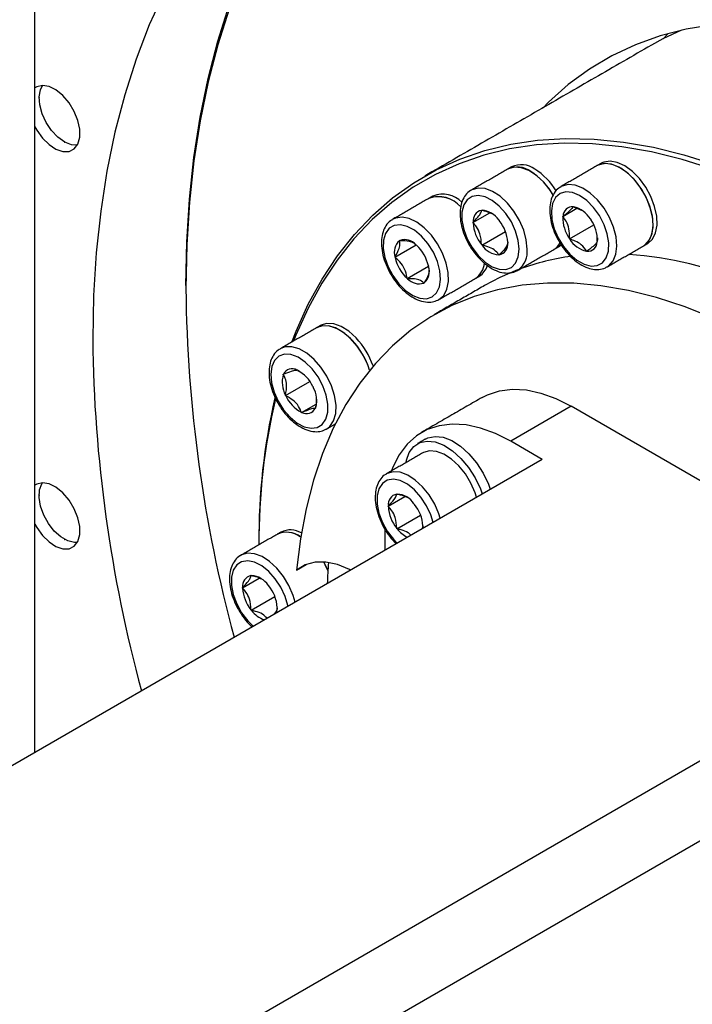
# Model space of a CAD drawing. Header units: millimetres. Extents: x 36 to 589, y 6 to 414.
# Tile 24 of 62: x 461.45 to 467.74, y 113.74 to 122.95. Entities that reach past the tile are written whole.
import ezdxf

# ---------------------------------------------------------------- set-up
doc = ezdxf.new("R2010")
doc.units = ezdxf.units.MM

msp = doc.modelspace()

# ---------------------------------------------------------------- linework, layer by layer
at = {"color": 7, "linetype": 'Continuous', "lineweight": 30}
for p, q in [((461.5880536, 116.0939908), (461.5880536, 127.1291025)), ((467.5180561, 122.8192247), (467.4692299, 122.7698113)), ((465.6898464, 121.051147), (465.8473219, 121.1420557)), ((465.7698637, 121.1649974), (465.771496, 121.1673198)), ((465.771496, 121.1673198), (465.7747606, 121.1654352)), ((466.5306895, 121.1084866), (466.6636019, 121.1852153)), ((466.6281125, 121.198859), (466.6300998, 121.2007025)), ((466.6300998, 121.2007025), (466.6333365, 121.198342)), ((465.6898464, 121.051147), (465.6914787, 121.0534695)), ((465.6914787, 121.04694), (465.6898464, 121.051147)), ((465.9315308, 121.0749337), (465.9347953, 121.0730491)), ((465.9347953, 121.0730491), (465.9364276, 121.0688421)), ((466.5306895, 121.1084866), (466.5326768, 121.1103301)), ((466.5319388, 121.1042826), (466.5306895, 121.1084866)), ((466.5931814, 120.898193), (466.8210152, 121.0297186)), ((466.7887655, 121.0849853), (466.7920021, 121.0826247)), ((466.7920021, 121.0826247), (466.7932514, 121.0784207)), ((465.771496, 120.8407035), (465.9934029, 120.9688076)), ((465.0010501, 120.8811882), (465.001895, 120.8843418)), ((465.001895, 120.8843418), (465.0050483, 120.8834971)), ((465.771496, 120.8407035), (465.7698637, 120.8449105)), ((466.0148127, 120.8668127), (466.016445, 120.8626056)), ((466.016445, 120.8626056), (466.0148127, 120.8602832)), ((466.5931814, 120.898193), (466.5919321, 120.902397)), ((466.5964181, 120.8958324), (466.5931814, 120.898193)), ((466.854494, 120.8723311), (466.8525067, 120.8704876)), ((466.8532447, 120.8765351), (466.854494, 120.8723311)), ((464.95963, 120.7265943), (465.1596463, 120.8420612)), ((465.1564767, 120.842934), (465.15963, 120.8420893)), ((465.15963, 120.8420893), (465.1619384, 120.8380911)), ((465.7747606, 120.8388189), (465.771496, 120.8407035)), ((466.7550837, 120.7801152), (466.7518471, 120.7824757)), ((466.7570711, 120.7819587), (466.7550837, 120.7801152)), ((464.95963, 120.7265943), (464.9604749, 120.7297478)), ((464.9619384, 120.722596), (464.95963, 120.7265943)), ((465.9347953, 120.7464328), (465.9315308, 120.7483174)), ((465.9364276, 120.7487553), (465.9347953, 120.7464328)), ((465.0751001, 120.5265943), (465.2750882, 120.6420449)), ((465.2727917, 120.6460876), (465.2751001, 120.6420893)), ((465.2751001, 120.6420893), (465.2742551, 120.6389358)), ((466.1075071, 120.6033594), (466.1154647, 120.6083037)), ((465.0751001, 120.5265943), (465.0727917, 120.5305925)), ((465.0782534, 120.5257496), (465.0751001, 120.5265943)), ((465.2328351, 120.4843418), (465.2296818, 120.4851865)), ((465.23368, 120.4874954), (465.2328351, 120.4843418)), ((464.0409274, 119.6714062), (464.0435174, 119.672206)), ((464.0435174, 119.672206), (464.0465334, 119.6690222)), ((463.9139633, 119.6322005), (463.9165533, 119.6330003)), ((463.9143894, 119.628217), (463.9139633, 119.6322005)), ((463.9352781, 119.432937), (464.1631169, 119.5644655)), ((464.1913702, 119.5161316), (464.1943863, 119.5129478)), ((464.1943863, 119.5129478), (464.1948124, 119.5089643)), ((463.9352781, 119.432937), (463.934852, 119.4369205)), ((463.9382942, 119.4297532), (463.9352781, 119.432937)), ((464.086147, 119.2736788), (464.2214462, 119.3517854)), ((464.2157011, 119.3136842), (464.2131111, 119.3128845)), ((464.215275, 119.3176678), (464.2157011, 119.3136842)), ((466.6085118, 119.3318654), (466.0428263, 119.0053021)), ((470.3797479, 117.1547771), (466.6085118, 119.3318654)), ((464.086147, 119.2736788), (464.083131, 119.2768626)), ((464.088737, 119.2744786), (464.086147, 119.2736788)), ((466.3369827, 118.8354892), (466.0428263, 119.0053021)), ((466.3369827, 118.8354892), (458.4645272, 114.2908174)), ((464.8959301, 118.397224), (465.0534056, 118.4881327)), ((464.9759475, 118.5110744), (464.9775797, 118.5133968)), ((464.9775797, 118.5133968), (464.9808443, 118.5115122)), ((464.8959301, 118.397224), (464.8975624, 118.3995465)), ((464.8975624, 118.393017), (464.8959301, 118.397224)), ((465.1376145, 118.4210107), (465.1408791, 118.4191261)), ((465.1408791, 118.4191261), (465.1425113, 118.4149191)), ((464.9775797, 118.1867805), (465.1994867, 118.3148846)), ((464.864315, 118.1835298), (464.864315, 117.9853363)), ((464.9775797, 118.1867805), (464.9759475, 118.1909875)), ((464.9808443, 118.1848959), (464.9775797, 118.1867805)), ((465.2200439, 118.1906942), (465.2208964, 118.2063602)), ((465.2208964, 118.2128897), (465.2225287, 118.2086826)), ((465.2225287, 118.2086826), (465.2208964, 118.2063602)), ((464.0387892, 117.8004632), (464.128245, 117.852105)), ((463.5319325, 117.6349059), (463.689408, 117.7258146)), ((463.6119499, 117.7487563), (463.6135822, 117.7510787)), ((463.6135822, 117.7510787), (463.6168467, 117.7491941)), ((463.5319325, 117.6349059), (463.5335648, 117.6372284)), ((463.5335648, 117.6306989), (463.5319325, 117.6349059)), ((463.7736169, 117.6586926), (463.7768815, 117.656808)), ((463.7768815, 117.656808), (463.7785138, 117.652601)), ((463.6135822, 117.4244624), (463.8354891, 117.5525665)), ((463.8568988, 117.4505716), (463.8585311, 117.4463645)), ((463.8585311, 117.4463645), (463.8568988, 117.4440421)), ((463.6135822, 117.4244624), (463.6119499, 117.4286694)), ((463.6168467, 117.4225778), (463.6135822, 117.4244624)), ((469.5199061, 116.9980267), (461.6474506, 112.4533549)), ((469.5199061, 116.2500753), (461.6474506, 111.7054035))]:
    msp.add_line(p, q, dxfattribs=at)
at = {"color": 7, "linetype": 'Continuous', "lineweight": 30, "flags": 128}
for points in [[(464.9523659, 125.2249464), (464.8054712, 125.113473), (464.5813662, 124.9194403), (464.370534, 124.7060554), (464.173431, 124.4737805), (463.9904842, 124.2231187), (463.8220898, 123.9546128), (463.6686124, 123.6688444), (463.5303846, 123.3664324), (463.4077056, 123.0480317), (463.3008412, 122.7143319), (463.2100229, 122.3660557), (463.1354472, 122.0039575), (463.0772757, 121.6288214), (463.0356344, 121.24146), (463.0106135, 120.8427121), (463.0022672, 120.4334413)], [(463.0022672, 120.4606549), (463.010639, 120.8711773), (463.0357364, 121.2711446), (463.0775051, 121.6596906), (463.1358544, 122.0359739), (463.2106582, 122.3991795), (463.3017543, 122.7485207), (463.4089455, 123.083241), (463.5319996, 123.4026154), (463.6706502, 123.7059522), (463.8245969, 123.9925945), (463.9935062, 124.2619215), (464.1770125, 124.5133499), (464.3747183, 124.7463351), (464.5861953, 124.9603725), (464.8109856, 125.1549987), (464.848444, 125.1845333)], [(462.7985518, 123.2025005), (462.6599013, 122.8991637), (462.5368472, 122.5797893), (462.429656, 122.245069), (462.3385598, 121.8957278), (462.2637561, 121.5325223), (462.2054067, 121.156239), (462.1636381, 120.7676929), (462.1385407, 120.3677256), (462.1301688, 119.9572032), (462.1301688, 119.9572032)], [(471.6755975, 121.5310916), (471.3803086, 121.7541087), (471.0829471, 121.9592909), (470.784432, 122.1460038), (470.485686, 122.3136703), (470.1876325, 122.4617723), (469.8911928, 122.5898519), (469.5972831, 122.6975132), (469.306812, 122.7844235), (469.0206772, 122.8503142), (468.7397631, 122.8949815), (468.4649381, 122.9182874), (468.1970517, 122.9201599), (467.9369318, 122.9005931), (467.6853824, 122.8596477), (467.4431812, 122.79745), (467.2110766, 122.7141924), (466.9897862, 122.6101323), (466.779994, 122.4855911), (466.5823483, 122.340954), (466.3974601, 122.176668), (466.3455756, 122.1246632)], [(467.6413044, 122.8500678), (467.4670735, 122.7687033), (467.3607297, 122.7106992)], [(461.5880536, 121.9473653), (461.6060403, 121.9153695), (461.65953, 121.8408899), (461.721223, 121.7799563), (461.7865438, 121.7370879), (461.8506477, 121.715464), (461.9087805, 121.7166884), (461.9566308, 121.7406703), (461.9906497, 121.785631), (462.0083142, 121.848236), (462.0083142, 121.9238423), (461.9906497, 122.0068423), (461.9566308, 122.0910804), (461.9087805, 122.1703091), (461.8506477, 122.2386522), (461.7865438, 122.2910412), (461.721223, 122.3235905), (461.65953, 122.3338861), (461.6060403, 122.3211645), (461.5880536, 122.3099357)], [(461.984715, 121.7744554), (461.9318755, 121.7782256), (461.8684422, 121.8034994), (461.8047106, 121.8491289), (461.7454071, 121.9117299), (461.6949302, 121.9866598), (461.6570234, 122.0683611), (461.6344981, 122.1507746), (461.629025, 122.227788), (461.6410098, 122.2936896), (461.6617452, 122.333916)], [(463.9943862, 119.9326315), (464.0345014, 120.0349224), (464.1483403, 120.2865698), (464.2774101, 120.5215546), (464.4213046, 120.7391373), (464.5795711, 120.9386333), (464.7517116, 121.1194151), (464.9371845, 121.2809136), (465.1354063, 121.4226209), (465.3457532, 121.5440911), (465.5675634, 121.644942), (465.8001391, 121.7248561), (466.0427485, 121.7835823), (466.2946282, 121.8209355), (466.5549857, 121.8367984), (466.8230018, 121.831121), (467.0978333, 121.8039211), (467.3786154, 121.7552844), (467.6644648, 121.6853639), (467.9544819, 121.5943796)], [(467.93551, 121.5514232), (467.6467818, 121.6420031), (467.3622029, 121.7116129), (467.0826687, 121.7600334), (466.8090587, 121.7871124), (466.5422337, 121.7927646), (466.2830334, 121.7769722), (466.0322732, 121.739785), (465.7907421, 121.6813199), (465.5592001, 121.6017608), (465.3383756, 121.5013582), (465.1289636, 121.3804279), (464.9316228, 121.2393504), (464.7469742, 121.0785696), (464.5755988, 120.8985914), (464.4180357, 120.699982), (464.2747807, 120.4833663), (464.1462846, 120.2494259), (464.0329516, 119.9988969), (464.0101224, 119.9417158)], [(467.352804, 121.1801006), (467.3181315, 121.2718551), (467.2700668, 121.3601736), (467.2112011, 121.4402946), (467.1447079, 121.5078989), (467.0741718, 121.559342), (467.0033955, 121.5918504), (466.9361945, 121.6036717), (466.8761916, 121.5941686), (466.8530663, 121.5834055)], [(467.2863644, 120.8328298), (467.3015519, 120.8429228), (467.341507, 120.8878332), (467.3668097, 120.9500102), (467.3760959, 121.0261018), (467.3688651, 121.112006), (467.3455071, 121.2030915), (467.307281, 121.2944481), (467.2562478, 121.3811505), (467.1951585, 121.4585247), (467.1273065, 121.5223993), (467.0563498, 121.569331), (466.9861137, 121.5967896), (466.9203845, 121.6032947), (466.8627058, 121.5884958), (466.8530663, 121.5834055)], [(467.3905164, 121.2018715), (467.3558439, 121.293626), (467.3077792, 121.3819444), (467.2489135, 121.4620655), (467.1824203, 121.5296698), (467.1118842, 121.5811128), (467.0411078, 121.6136213), (466.9739068, 121.6254426), (466.913904, 121.6159395), (466.8907787, 121.6051764)], [(466.4418016, 121.3084605), (466.4132464, 121.3527734), (466.3516333, 121.4294196), (466.2834774, 121.4923276), (466.212453, 121.538106), (466.1423891, 121.5642869), (466.0770628, 121.5694589), (466.019996, 121.5533431), (466.0136202, 121.549873)], [(466.9447598, 120.635651), (466.9621407, 120.6469849), (467.0020957, 120.6918953), (467.0273984, 120.7540723), (467.0366847, 120.8301639), (467.0294539, 120.916068), (467.0060958, 121.0071536), (466.9678698, 121.0985101), (466.9168365, 121.1852125), (466.8557472, 121.2625867), (466.7878953, 121.3264614), (466.7169386, 121.3733931), (466.6467024, 121.4008516), (466.5809733, 121.4073568), (466.5232945, 121.3925579), (466.5106751, 121.3856993)], [(466.197271, 120.8017588), (466.1890116, 120.8881266), (466.1646787, 120.9793745), (466.125584, 121.0705831), (466.0738352, 121.1568355), (466.012222, 121.2334817), (465.9440661, 121.2963897), (465.8730417, 121.3421681), (465.8029778, 121.368349), (465.7376516, 121.3735209), (465.6805847, 121.3574052), (465.6722264, 121.3527694)], [(466.795419, 120.6443815), (466.853925, 120.6491426), (466.9022939, 120.6753467), (466.9374864, 120.7213473), (466.9572912, 120.784254), (466.960464, 120.8601142), (466.9468054, 120.9441613), (466.9171737, 121.0311143), (466.8734306, 121.1155096), (466.8183248, 121.1920444), (466.7553187, 121.2559097), (466.6883712, 121.3030926), (466.6216889, 121.3306284), (466.5594617, 121.3367869), (466.5055996, 121.3211813), (466.4634869, 121.284792), (466.4357696, 121.2299056), (466.4241895, 121.1599706), (466.429474, 121.0793815), (466.4512912, 120.9932019), (466.4882702, 120.9068468), (466.5380875, 120.8257422), (466.5976129, 120.7549843), (466.6631061, 120.6990189), (466.730452, 120.6613626), (466.795419, 120.6443815)], [(466.1218463, 120.8017588), (466.1134045, 120.8837969), (466.0886098, 120.970427), (466.04902, 121.0562055), (465.9971227, 121.1357429), (465.9361787, 121.2040414), (465.8700175, 121.2568096), (465.8027962, 121.2907319), (465.7387385, 121.3036769), (465.6818695, 121.2948311), (465.6357624, 121.2647503), (465.6033142, 121.2153247), (465.5865639, 121.1496598), (465.5865639, 121.0718816), (465.6033142, 120.9868772), (465.6357624, 120.8999878), (465.6818695, 120.8166729), (465.7387385, 120.7421674), (465.8027962, 120.6811529), (465.8700175, 120.6374632), (465.9361787, 120.6138433), (465.9971227, 120.6117775), (466.04902, 120.6313954), (466.0886098, 120.6714646), (466.1134045, 120.7294672), (466.1218463, 120.8017588)], [(467.2863644, 120.8328298), (467.2895103, 120.8346994), (467.3328205, 120.8748752), (467.3619466, 120.9330161), (467.3753184, 121.0059879), (467.3722152, 121.0898565), (467.352804, 121.1801006)], [(467.3240768, 120.8546007), (467.3272227, 120.8564703), (467.3705328, 120.8966461), (467.399659, 120.954787), (467.4130308, 121.0277588), (467.4099275, 121.1116274), (467.3905164, 121.2018715)], [(465.307365, 120.3552521), (465.3486469, 120.3928774), (465.3753965, 120.4488165), (465.385933, 120.5195545), (465.3795944, 120.6006467), (465.356779, 120.6869977), (465.3189203, 120.7731819), (465.2683972, 120.8537839), (465.2083841, 120.9237393), (465.142652, 120.9786524), (465.075331, 121.0150729), (465.0106512, 121.0307124), (464.9526766, 121.0245881), (464.9050499, 120.9970849), (464.8707638, 120.9499309), (464.8519726, 120.8860889), (464.849857, 120.8095705), (464.8645498, 120.7251834), (464.895128, 120.6382302), (464.9396702, 120.5541743), (464.9953775, 120.4782973), (465.0587498, 120.4153668), (465.1258051, 120.369337), (465.1923301, 120.3431002), (465.2541448, 120.3383048), (465.307365, 120.3552521)], [(465.3717441, 120.330835), (465.4158706, 120.3698052), (465.4459376, 120.4269059), (465.4603243, 120.4990587), (465.4582551, 120.5823738), (465.4398415, 120.6723597), (465.4060762, 120.7641652), (465.3587795, 120.8528411), (465.3005011, 120.9336069), (465.2343829, 121.0021083), (465.1639893, 121.0546526), (465.0931153, 121.088407), (465.0255817, 121.1015518), (464.9650292, 121.0933784), (464.9359584, 121.0799418)], [(466.4846307, 120.8210682), (466.4908584, 120.8248762), (466.5173846, 120.846821)], [(466.1060239, 120.6078309), (465.9407091, 120.5368227), (465.799125, 120.4620899)], [(467.9471266, 120.1534594), (467.6761882, 120.2616028), (467.4083148, 120.3489236), (467.1445104, 120.4150948), (466.8857634, 120.4598683), (466.6330435, 120.4830764), (466.3872977, 120.484632), (466.1494469, 120.4645295), (465.9203824, 120.422844), (465.7009625, 120.3597319), (465.4920095, 120.2754295), (465.2943064, 120.1702529), (465.1085941, 120.0445961), (464.9355686, 119.8989301), (464.775878, 119.7338006), (464.630121, 119.5498265), (464.4988437, 119.3476972), (464.382538, 119.1281701), (464.2816398, 118.8920678), (464.1965271, 118.6402752), (464.1275189, 118.3737358), (464.0748738, 118.0934484), (464.0387892, 117.8004632)], [(464.559215, 119.9498593), (464.4907695, 120.0117873), (464.4196925, 120.0564027), (464.3498157, 120.0813004), (464.2849062, 120.0851381), (464.2284632, 120.0677089), (464.2253068, 120.0659391)], [(464.7225876, 119.6707086), (464.7050609, 119.720119), (464.6617507, 119.8102997), (464.6065914, 119.89403), (464.5425564, 119.9667962), (464.4730981, 120.0246753), (464.4019609, 120.064547), (464.3329798, 120.084262), (464.2698737, 120.0827573), (464.2253068, 120.0659391)], [(464.5969273, 119.9716302), (464.5284819, 120.0335581), (464.4574048, 120.0781736), (464.387528, 120.1030713), (464.3226185, 120.106909), (464.2661756, 120.0894798), (464.2630191, 120.0877099)], [(464.3856332, 119.1958831), (464.4050443, 119.2637156), (464.4081476, 119.3440013), (464.3947758, 119.4324118), (464.3656497, 119.5241811), (464.3223395, 119.6143617), (464.2671801, 119.6980921), (464.2031452, 119.7708582), (464.1336869, 119.8287373), (464.0625496, 119.8686091), (463.9935686, 119.8883241), (463.9304624, 119.8868194), (463.8839898, 119.8688815)], [(464.3130792, 119.2108913), (464.3308521, 119.2756527), (464.3319101, 119.3528106), (464.3161865, 119.4375167), (464.2846695, 119.5244488), (464.2393393, 119.6081446), (464.1830441, 119.6833451), (464.1193213, 119.7453252), (464.0521747, 119.7901905), (463.9858234, 119.8151219), (463.9244365, 119.818553), (463.8718712, 119.800268), (463.8314304, 119.761416), (463.8056551, 119.7044382), (463.7961648, 119.6329146), (463.8035558, 119.5513393), (463.8273639, 119.4648381), (463.8660929, 119.3788461), (463.9173094, 119.2987666), (463.9777954, 119.2296311), (464.0437502, 119.1757838), (464.1110296, 119.140608), (464.1754063, 119.1263141), (464.2328353, 119.1338), (464.2797079, 119.1625956), (464.3130792, 119.2108913)], [(465.7752461, 119.4143788), (465.8270142, 119.4407622), (465.939041, 119.4774411), (466.0608302, 119.4921521), (466.1906059, 119.4846808), (466.3264755, 119.4551361), (466.4664579, 119.4039488), (466.6085118, 119.3318654)], [(464.318778, 119.1191864), (464.3509607, 119.1441607), (464.3856332, 119.1958831)], [(466.0428263, 119.0053021), (465.9007725, 119.0773856), (465.7607901, 119.1285729), (465.6249205, 119.1581176), (465.4951448, 119.1655889), (465.3733556, 119.1508779), (465.2613288, 119.114199), (465.1606979, 119.0560872), (465.0729305, 118.9773898), (464.9993064, 118.8792544), (464.9408991, 118.7631121), (464.9272203, 118.7271027)], [(465.064235, 118.8061997), (465.0680463, 118.8268982), (465.0940849, 118.9011062), (465.1361275, 118.957525), (465.1922084, 118.9935166), (465.2597051, 119.0073981), (465.3354618, 118.9985203), (465.415936, 118.9672984), (465.4973648, 118.9151923), (465.5759409, 118.8446384), (465.6479899, 118.7589357), (465.7101431, 118.6620917), (465.7594941, 118.5586345), (465.7766207, 118.5119991)], [(465.2451327, 119.0260966), (465.2676331, 119.0370584), (465.3351299, 119.0509398), (465.4108865, 119.0420621), (465.4913607, 119.0108402), (465.5727896, 118.9587341), (465.6513656, 118.8881802), (465.7234146, 118.8024775), (465.7855678, 118.7056334), (465.8349188, 118.6021763), (465.8520454, 118.5555409)], [(465.7228016, 118.48093), (465.7101736, 118.5213894), (465.6710789, 118.6125981), (465.6193301, 118.6988504), (465.557717, 118.7754966), (465.4895611, 118.8384046), (465.4185367, 118.884183), (465.3484728, 118.9103639), (465.2831465, 118.9155359), (465.2260797, 118.8994201), (465.219704, 118.89595)], [(465.3160131, 118.246096), (465.2946935, 118.316504), (465.2551037, 118.4022825), (465.2032064, 118.4818199), (465.1422624, 118.5501184), (465.0761013, 118.6028866), (465.0088799, 118.6368089), (464.9448223, 118.6497539), (464.8879532, 118.640908), (464.8418461, 118.6108273), (464.8093979, 118.5614017), (464.7926476, 118.4957368), (464.7926476, 118.4179586), (464.8093979, 118.3329542), (464.8418461, 118.2460648), (464.8879532, 118.1627499), (464.9448223, 118.0882444), (464.9800539, 118.0521509)], [(465.3833903, 118.2849921), (465.3707624, 118.3254515), (465.3316677, 118.4166601), (465.2799189, 118.5029125), (465.2183057, 118.5795587), (465.1501498, 118.6424667), (465.0791254, 118.6882451), (465.0090615, 118.714426), (464.9437353, 118.7195979), (464.8866684, 118.7034822), (464.8783102, 118.6988464)], [(461.5880536, 118.2303837), (461.6060403, 118.1983879), (461.65953, 118.1239083), (461.721223, 118.0629747), (461.7865438, 118.0201063), (461.8506477, 117.9984824), (461.9087805, 117.9997068), (461.9566308, 118.0236887), (461.9906497, 118.0686494), (462.0083142, 118.1312545), (462.0083142, 118.2068607), (461.9906497, 118.2898608), (461.9566308, 118.3740989), (461.9087805, 118.4533275), (461.8506477, 118.5216707), (461.7865438, 118.5740596), (461.721223, 118.6066089), (461.65953, 118.6169046), (461.6060403, 118.6041829), (461.5880536, 118.5929541)], [(461.984715, 118.0574739), (461.9583221, 118.057125), (461.8965129, 118.0728084), (461.8323233, 118.1098642), (461.770514, 118.1655443), (461.7156692, 118.2357191), (461.6718564, 118.315184), (461.6423251, 118.3980454), (461.6292653, 118.4781581), (461.6336458, 118.5495802), (461.6551415, 118.6070149), (461.6617452, 118.6169345)], [(464.0250651, 117.5005713), (464.0067648, 117.5631334), (463.9676701, 117.654342), (463.9159213, 117.7405944), (463.8543081, 117.8172406), (463.7861522, 117.8801486), (463.7151278, 117.925927), (463.645064, 117.9521079), (463.5797377, 117.9572799), (463.5226709, 117.9411641), (463.5143126, 117.9365283)], [(463.9567155, 117.4611139), (463.9554907, 117.4675559), (463.9306959, 117.5541859), (463.8911061, 117.6399644), (463.8392088, 117.7195018), (463.7782649, 117.7878003), (463.7121037, 117.8405685), (463.6448823, 117.8744909), (463.5808247, 117.8874358), (463.5239556, 117.87859), (463.4778485, 117.8485092), (463.4454003, 117.7990836), (463.42865, 117.7334187), (463.42865, 117.6556405), (463.4454003, 117.5706362), (463.4778485, 117.4837467), (463.5239556, 117.4004318), (463.5808247, 117.3259263), (463.6333325, 117.2744288)], [(464.5445363, 117.8004556), (464.5355816, 117.8050184), (464.4223802, 117.8511543), (464.3133443, 117.8740543), (464.2113288, 117.8731189), (464.1190046, 117.8483726), (464.0387892, 117.8004632)], [(464.3316348, 117.7972246), (464.3070814, 117.85028), (464.2934361, 117.8757125)], [(464.3316348, 117.7972246), (464.3181364, 117.827753), (464.2934361, 117.8757125)]]:
    msp.add_lwpolyline(points, dxfattribs=at)
at = {"color": 7, "linetype": 'Continuous', "lineweight": 30}
for centre, radius, start, end in [((466.1417773, 121.3803566), 0.2115918, 53.38377065, 115.30577092), ((466.1040649, 121.3585857), 0.2115918, 53.38377065, 115.30577092), ((465.8929719, 120.9922378), 0.6334511, 29.70982988, 57.82710639), ((465.9347783, 121.0189136), 0.62712, 31.526709, 57.905107), ((465.4063778, 121.0629873), 0.252988, 44.70865255, 111.03956039), ((465.3700443, 121.0286429), 0.2652379, 39.37308213, 110.34242089), ((465.3656321, 121.0123649), 0.2791389, 41.39467442, 108.33135577), ((465.7905588, 121.0671426), 0.1000192, 101.94139636, 187.85726065), ((465.7588861, 120.9569044), 0.2091341, 34.35864011, 85.64673643), ((466.6227763, 121.1089064), 0.0901107, 86.60507194, 179.09470709), ((466.575889, 120.9563363), 0.2487307, 31.14607905, 76.64624463), ((466.0430814, 121.0671368), 0.3521823, 183.28758295, 219.12377679), ((465.66321, 120.8466158), 0.3521823, 3.28758295, 39.12377679), ((466.8554299, 121.0905561), 0.3237822, 177.57026766, 215.52995878), ((466.5297536, 120.8902616), 0.3237822, 357.57026766, 35.52995878), ((465.0943908, 120.7750238), 0.1413626, 131.32224819, 198.68002382), ((465.050334, 120.7496211), 0.1413279, 41.31957057, 108.68890989), ((465.9157325, 120.84661), 0.1000192, 281.94139636, 7.85726065), ((466.3639319, 120.9378591), 0.161512, 300.91794844, 332.33469479), ((466.3664404, 120.9353555), 0.1580776, 300.60416935, 331.59643977), ((466.8092946, 121.0244814), 0.2487307, 211.14607905, 256.64624463), ((466.7624072, 120.8719113), 0.0901107, 266.60507194, 359.09470709), ((464.9054768, 120.5620206), 0.3768123, 12.89120939, 47.10879076), ((465.9474052, 120.9568482), 0.2091341, 214.35864011, 265.64673643), ((465.9834997, 120.778132), 0.215073, 307.8489867, 6.30694961), ((466.8671719, 117.0615597), 3.7018289, 67.75922829, 85.65477261), ((465.3292533, 120.806663), 0.3768123, 192.89120939, 227.10879076), ((465.6068017, 120.6866628), 0.1909293, 303.12475494, 355.74640214), ((465.6022252, 120.6893359), 0.1956847, 303.82523282, 354.96410847), ((466.9158419, 118.4631158), 2.2925796, 97.68367799, 109.98866122), ((465.1403393, 120.5936598), 0.1413626, 311.32224819, 18.68002382), ((465.6544447, 120.6983701), 0.1770969, 302.21323538, 343.79333893), ((465.1843961, 120.6190625), 0.1413279, 221.31957057, 288.68890989), ((475.9942375, 120.5692888), 12.9926806, 180.59907795, 195.16193811), ((475.1688608, 120.0940023), 13.0394096, 180.60111266, 195.22101416), ((464.0286792, 119.4519817), 0.7275646, 17.49537318, 43.18113333), ((464.064728, 119.472641), 0.7295384, 18.93437193, 43.15538794), ((463.9971246, 119.5926674), 0.0901026, 60.91258199, 153.40807976), ((463.8967051, 119.3820375), 0.3237418, 24.46899928, 62.43193795), ((464.15275, 119.5569713), 0.2487804, 163.35865487, 208.85254997), ((463.9769144, 119.3889135), 0.2487804, 343.35865487, 28.85254997), ((469.5307834, 118.0955272), 5.8451399, 166.99487225, 180.42421019), ((469.5436733, 118.0631249), 5.8579266, 166.78456396, 180.26967232), ((464.2329593, 119.5638473), 0.3237418, 204.46899928, 242.43193795), ((464.1325398, 119.3532174), 0.0901026, 240.91258199, 333.40807976), ((464.9966425, 118.4132196), 0.1000192, 101.94139636, 187.85726065), ((464.9649698, 118.3029814), 0.2091341, 34.35864011, 85.64673643), ((465.2491651, 118.4132138), 0.3521823, 183.28758295, 219.12377679), ((464.8692937, 118.1926928), 0.3521823, 3.28758295, 39.12377679), ((463.9815022, 117.9737933), 0.2018433, 59.60164778, 115.87411227), ((465.1967248, 118.3533238), 0.2738107, 217.9610081, 243.84366906), ((463.946151, 117.9423446), 0.2115918, 53.38377065, 115.30577092), ((463.94609, 117.935664), 0.2176247, 52.9050376, 114.5394054), ((469.755621, 117.4811225), 5.4331886, 175.88386655, 177.96326711), ((463.6326449, 117.6509015), 0.1000192, 101.94139636, 187.85726065), ((463.6009722, 117.5406633), 0.2091341, 34.35864011, 85.64673643), ((463.8851675, 117.6508957), 0.3521823, 183.28758295, 219.12377679), ((463.5052961, 117.4303747), 0.3521823, 3.28758295, 39.12377679), ((463.6921105, 117.4443461), 0.1647886, 344.38087326, 359.8943022), ((463.8073625, 117.5609674), 0.2354738, 215.99443556, 253.18246471)]:
    msp.add_arc(centre, radius, start, end, dxfattribs=at)
for points in [[(467.3607297, 122.7106992), (465.2394093, 121.486087)], [(461.6287158, 122.2194738), (461.6287158, 122.2140311)], [(461.8643798, 121.8058049), (461.8690931, 121.8030831)], [(466.8530663, 121.5834055), (466.5136551, 121.3874676)], [(466.8907787, 121.6051764), (466.8530663, 121.5834055)], [(466.0136202, 121.549873), (465.674209, 121.353935)], [(466.0513326, 121.5716439), (466.0136202, 121.549873)], [(465.2778396, 121.2773385), (464.9384283, 121.0814005)], [(465.315552, 121.2991093), (465.2778396, 121.2773385)], [(466.6333365, 121.198342), (466.7101234, 121.1650381)], [(467.2863644, 120.8328298), (467.3240768, 120.8546007)], [(466.1075071, 120.6033594), (466.4469184, 120.7992973)], [(466.4469184, 120.7992973), (466.4846307, 120.8210682)], [(466.9469532, 120.6368919), (467.2863644, 120.8328298)], [(465.3717265, 120.3308248), (465.7111377, 120.5267628)], [(465.7111377, 120.5267628), (465.7488501, 120.5485337)], [(463.0022672, 120.4606549), (463.0022672, 120.4334413)], [(465.799125, 120.4620899), (465.3277205, 120.1899538)], [(464.2253068, 120.0659391), (463.8858955, 119.8700011)], [(464.2630191, 120.0877099), (464.2253068, 120.0659391)], [(464.0465334, 119.6690222), (464.0731939, 119.6544824)], [(465.7752461, 119.4143788), (465.2095607, 119.0878156)], [(464.3191936, 119.1194254), (464.4013062, 119.166828)], [(465.2451327, 119.0260966), (465.169708, 118.9825549)], [(465.219704, 118.89595), (464.8802927, 118.700012)], [(461.6287158, 118.5024922), (461.6287158, 118.4970495)], [(465.2208964, 118.2063602), (465.2133548, 118.1868326)], [(461.8643798, 118.0888233), (461.8690931, 118.0861015)], [(463.8557064, 118.1336319), (463.5162951, 117.9376939)], [(463.8934187, 118.1554028), (463.8557064, 118.1336319)], [(463.6858037, 118.052251), (463.6858037, 118.0355492)]]:
    msp.add_open_spline(points, degree=1, dxfattribs=at)
for points, knots in [([(465.6722141, 121.3516259), (465.6703296, 121.3508723), (465.6493248, 121.3424725), (465.6192671, 121.3085617), (465.5866638, 121.2536172), (465.5695655, 121.1849668), (465.567152, 121.1064417), (465.5804151, 121.0204541), (465.6086616, 120.9319535), (465.6502795, 120.8456016), (465.7031955, 120.7654998), (465.7650642, 120.6953694), (465.8334332, 120.6385224), (465.9057249, 120.5981246), (465.9766552, 120.5775466), (466.0417627, 120.5782791), (466.0893231, 120.5899846), (466.1103819, 120.6069635), (466.1161302, 120.6115982)], [0, 0, 0, 0, 0.006423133, 0.071594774, 0.1363329, 0.203459, 0.273634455, 0.345340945, 0.417057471, 0.488570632, 0.560058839, 0.631753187, 0.703907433, 0.776802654, 0.850394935, 0.914652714, 0.976702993, 1, 1, 1, 1]), ([(466.5111058, 121.3830536), (466.5046921, 121.3799464), (466.4798135, 121.3678937), (466.4484874, 121.3284671), (466.4200328, 121.2696612), (466.4068431, 121.1981728), (466.4086493, 121.1172192), (466.4260856, 121.0300613), (466.4581416, 120.9417044), (466.5030385, 120.8566516), (466.5586183, 120.7789201), (466.6225023, 120.7119913), (466.6921515, 120.6596165), (466.7616684, 120.624696), (466.8069483, 120.6167509), (466.8278787, 120.6130783)], [0, 0, 0, 0, 0.026264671, 0.101880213, 0.177813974, 0.257095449, 0.339591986, 0.423287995, 0.506813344, 0.590137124, 0.673512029, 0.757191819, 0.841504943, 0.926736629, 1, 1, 1, 1]), ([(465.6914787, 121.0534695), (465.7117529, 121.0747123), (465.7470045, 121.1116481), (465.7674808, 121.1469869), (465.7691613, 121.1596885), (465.7698637, 121.1649974)], [0, 0, 0, 0, 0.440676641, 0.766221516, 1, 1, 1, 1]), ([(465.7747606, 121.1654352), (465.7870587, 121.1628455), (465.8232823, 121.1552177), (465.8532273, 121.1409799), (465.8730057, 121.1315758)], [0, 0, 0, 0, 0.33950631, 1, 1, 1, 1]), ([(466.5326768, 121.1103301), (466.555405, 121.1282629), (466.5949234, 121.1594433), (466.6214501, 121.186621), (466.6261486, 121.1952517), (466.6281125, 121.198859)], [0, 0, 0, 0, 0.440676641, 0.766221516, 1, 1, 1, 1]), ([(464.9365131, 121.0773223), (464.9298665, 121.0741082), (464.9047463, 121.0619608), (464.8732245, 121.0223763), (464.8447937, 120.9635411), (464.8316112, 120.8920504), (464.83343, 120.811089), (464.8508772, 120.7239292), (464.8829436, 120.6355717), (464.9278489, 120.5505283), (464.9834372, 120.4727829), (465.0473207, 120.4059411), (465.1169949, 120.3532846), (465.1899955, 120.3176973), (465.2602226, 120.3032599), (465.3226328, 120.3077153), (465.3562787, 120.3235548), (465.3717484, 120.3308375)], [0, 0, 0, 0, 0.023653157, 0.089395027, 0.155415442, 0.224347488, 0.296073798, 0.368841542, 0.441460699, 0.513904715, 0.586393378, 0.659147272, 0.732452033, 0.806555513, 0.881075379, 0.945320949, 1, 1, 1, 1]), ([(465.7698637, 120.8449105), (465.7675752, 120.8791786), (465.763596, 120.9387618), (465.7284434, 121.0062145), (465.7023746, 121.0349355), (465.6914787, 121.04694)], [0, 0, 0, 0, 0.440676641, 0.766221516, 1, 1, 1, 1]), ([(466.5919321, 120.902397), (466.5923944, 120.9116532), (466.5942415, 120.9486357), (466.5876305, 121.0126861), (466.5602387, 121.0694473), (466.5389413, 121.095663), (466.5319388, 121.1042826)], [0, 0, 0, 0, 0.12102445, 0.48354507, 0.830191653, 1, 1, 1, 1]), ([(464.9604749, 120.7297478), (464.9753075, 120.756735), (465.0010973, 120.8036586), (465.0081571, 120.8531601), (465.003145, 120.8729265), (465.0010501, 120.8811882)], [0, 0, 0, 0, 0.440676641, 0.766221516, 1, 1, 1, 1]), ([(465.0050483, 120.8834971), (465.0364386, 120.883086), (465.0888029, 120.8824003), (465.1195784, 120.8676445), (465.1319053, 120.8617342)], [0, 0, 0, 0, 0.599457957, 1, 1, 1, 1]), ([(466.0148127, 120.8602832), (466.0125242, 120.8494233), (466.008545, 120.8305407), (465.9733924, 120.7867295), (465.9473235, 120.7599487), (465.9364276, 120.7487553)], [0, 0, 0, 0, 0.440676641, 0.766221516, 1, 1, 1, 1]), ([(466.7518471, 120.7824757), (466.7384702, 120.8039818), (466.7152112, 120.8413752), (466.6527201, 120.8773629), (466.6130139, 120.8903883), (466.5964181, 120.8958324)], [0, 0, 0, 0, 0.440676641, 0.766221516, 1, 1, 1, 1]), ([(466.8525067, 120.8704876), (466.8477642, 120.8629377), (466.8395182, 120.8498105), (466.7983153, 120.8141604), (466.7692284, 120.7914506), (466.7570711, 120.7819587)], [0, 0, 0, 0, 0.440676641, 0.766221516, 1, 1, 1, 1]), ([(466.8539785, 120.9067951), (466.8540826, 120.9059721), (466.8553322, 120.8961001), (466.8542431, 120.8858922), (466.8532447, 120.8765351)], [0, 0, 0, 0, 0.083359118, 1, 1, 1, 1]), ([(465.9315308, 120.7483174), (465.9283149, 120.7533403), (465.9154661, 120.7734087), (465.8810859, 120.8054985), (465.8239989, 120.8280823), (465.7869441, 120.8361623), (465.7747606, 120.8388189)], [0, 0, 0, 0, 0.12102445, 0.48354507, 0.830191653, 1, 1, 1, 1]), ([(465.0727917, 120.5305925), (465.0713209, 120.5394731), (465.0654448, 120.574955), (465.04424, 120.6361699), (465.0012423, 120.6898987), (464.9716637, 120.7145054), (464.9619384, 120.722596)], [0, 0, 0, 0, 0.12102445, 0.48354507, 0.830191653, 1, 1, 1, 1]), ([(465.2755146, 120.6065498), (465.2764517, 120.5994791), (465.2790744, 120.57969), (465.2607713, 120.5352177), (465.2416656, 120.5015622), (465.23368, 120.4874954)], [0, 0, 0, 0, 0.2444724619, 0.6842147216, 1, 1, 1, 1]), ([(466.8278787, 120.6130783), (466.8408829, 120.6125677), (466.8764865, 120.6111695), (466.9174489, 120.6184218), (466.9392742, 120.6341951), (466.9433828, 120.6371643)], [0, 0, 0, 0, 0.318384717, 0.871687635, 1, 1, 1, 1]), ([(465.2296818, 120.4851865), (465.2168806, 120.4962159), (465.1946229, 120.5153931), (465.1335513, 120.5255505), (465.0945533, 120.5256909), (465.0782534, 120.5257496)], [0, 0, 0, 0, 0.440676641, 0.766221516, 1, 1, 1, 1]), ([(463.8846301, 119.8663922), (463.8783375, 119.8634291), (463.853474, 119.8517211), (463.8219012, 119.8127609), (463.7929677, 119.7543737), (463.779288, 119.6832432), (463.7805767, 119.6025673), (463.7975047, 119.5155328), (463.8291022, 119.4271368), (463.8736059, 119.3419137), (463.9288694, 119.2638611), (463.9925141, 119.1965902), (464.0620248, 119.1434195), (464.1349881, 119.1071406), (464.2051706, 119.092212), (464.268562, 119.0953371), (464.3021547, 119.1125732), (464.3178247, 119.1206133)], [0, 0, 0, 0, 0.022282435, 0.088043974, 0.15399738, 0.222813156, 0.29446809, 0.367230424, 0.439854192, 0.512297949, 0.584777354, 0.657514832, 0.730792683, 0.804864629, 0.879397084, 0.943742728, 1, 1, 1, 1]), ([(463.9165533, 119.6330003), (463.9434464, 119.6437192), (463.9902064, 119.6623567), (464.0270017, 119.6717486), (464.0368226, 119.6715071), (464.0409274, 119.6714062)], [0, 0, 0, 0, 0.440676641, 0.766221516, 1, 1, 1, 1]), ([(463.934852, 119.4369205), (463.9408998, 119.4696439), (463.9514154, 119.5265412), (463.9368162, 119.5901854), (463.9210001, 119.6170066), (463.9143894, 119.628217)], [0, 0, 0, 0, 0.4406766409, 0.7662215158, 1, 1, 1, 1]), ([(464.083131, 119.2768626), (464.0803686, 119.2842567), (464.069332, 119.3137991), (464.038376, 119.3637909), (463.9849506, 119.4055183), (463.9498388, 119.4237565), (463.9382942, 119.4297532)], [0, 0, 0, 0, 0.12102445, 0.48354507, 0.830191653, 1, 1, 1, 1]), ([(464.2241661, 119.4002099), (464.2247032, 119.3898676), (464.2260726, 119.3634994), (464.2193567, 119.3349932), (464.215275, 119.3176678)], [0, 0, 0, 0, 0.39222511, 1, 1, 1, 1]), ([(464.2131111, 119.3128845), (464.2042037, 119.3125485), (464.1887161, 119.3119642), (464.1372445, 119.2940999), (464.1030353, 119.2802623), (464.088737, 119.2744786)], [0, 0, 0, 0, 0.440676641, 0.766221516, 1, 1, 1, 1]), ([(464.8782978, 118.6977029), (464.8764134, 118.6969493), (464.8554085, 118.6885495), (464.8253509, 118.6546388), (464.7927475, 118.599694), (464.7756496, 118.5310446), (464.7732342, 118.4525154), (464.7865047, 118.3665436), (464.8147236, 118.2779838), (464.8564439, 118.1918523), (464.9083672, 118.1118688), (464.949603, 118.0679049), (464.9698854, 118.0462808)], [0, 0, 0, 0, 0.010207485, 0.113776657, 0.216656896, 0.323332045, 0.434853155, 0.548807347, 0.662777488, 0.776424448, 0.89003175, 1, 1, 1, 1]), ([(464.8975624, 118.3995465), (464.9178366, 118.4207893), (464.9530882, 118.4577251), (464.9735645, 118.4930639), (464.9752451, 118.5057655), (464.9759475, 118.5110744)], [0, 0, 0, 0, 0.4406766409, 0.7662215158, 1, 1, 1, 1]), ([(464.9808443, 118.5115122), (464.9931424, 118.5089225), (465.029366, 118.5012947), (465.059311, 118.4870569), (465.0790894, 118.4776528)], [0, 0, 0, 0, 0.33950631, 1, 1, 1, 1]), ([(464.9759475, 118.1909875), (464.9736589, 118.2252556), (464.9696798, 118.2848388), (464.9345271, 118.3522915), (464.9084583, 118.3810125), (464.8975624, 118.393017)], [0, 0, 0, 0, 0.440676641, 0.766221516, 1, 1, 1, 1]), ([(465.1085104, 118.1263073), (465.1005289, 118.1345181), (465.0794121, 118.1562417), (465.0298057, 118.1740589), (464.9929593, 118.1822144), (464.9808443, 118.1848959)], [0, 0, 0, 0, 0.289698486, 0.76645566, 1, 1, 1, 1]), ([(463.5143002, 117.9353848), (463.5124158, 117.9346312), (463.4914109, 117.9262314), (463.4613532, 117.8923205), (463.42875, 117.8373764), (463.4116513, 117.7687247), (463.4092395, 117.6902044), (463.4224963, 117.6041982), (463.4507662, 117.5157676), (463.4922969, 117.4291553), (463.5455383, 117.3500254), (463.5904913, 117.2953426), (463.6182801, 117.2729111), (463.6234602, 117.2687297)], [0, 0, 0, 0, 0.009909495, 0.110455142, 0.210331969, 0.31389292, 0.422158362, 0.532785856, 0.643428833, 0.753758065, 0.864048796, 0.974657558, 1, 1, 1, 1]), ([(463.5335648, 117.6372284), (463.553839, 117.6584712), (463.5890906, 117.695407), (463.609567, 117.7307458), (463.6112475, 117.7434474), (463.6119499, 117.7487563)], [0, 0, 0, 0, 0.440676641, 0.766221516, 1, 1, 1, 1]), ([(463.6168467, 117.7491941), (463.6291449, 117.7466044), (463.6653684, 117.7389766), (463.6953134, 117.7247388), (463.7150918, 117.7153347)], [0, 0, 0, 0, 0.3395063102, 1, 1, 1, 1]), ([(463.6119499, 117.4286694), (463.6096613, 117.4629375), (463.6056822, 117.5225207), (463.5705296, 117.5899734), (463.5444607, 117.6186944), (463.5335648, 117.6306989)], [0, 0, 0, 0, 0.440676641, 0.766221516, 1, 1, 1, 1]), ([(463.8568988, 117.4440421), (463.8556208, 117.4337278), (463.8538561, 117.4194849), (463.8318317, 117.3928575), (463.8257568, 117.385513)], [0, 0, 0, 0, 0.724173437, 1, 1, 1, 1]), ([(463.7617993, 117.3485911), (463.7489792, 117.3623755), (463.7234172, 117.3898601), (463.6659619, 117.4118142), (463.6289997, 117.4199145), (463.6168467, 117.4225778)], [0, 0, 0, 0, 0.403099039, 0.803741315, 1, 1, 1, 1])]:
    msp.add_open_spline(points, degree=3, knots=knots, dxfattribs=at)

doc.saveas('drawing.dxf')
